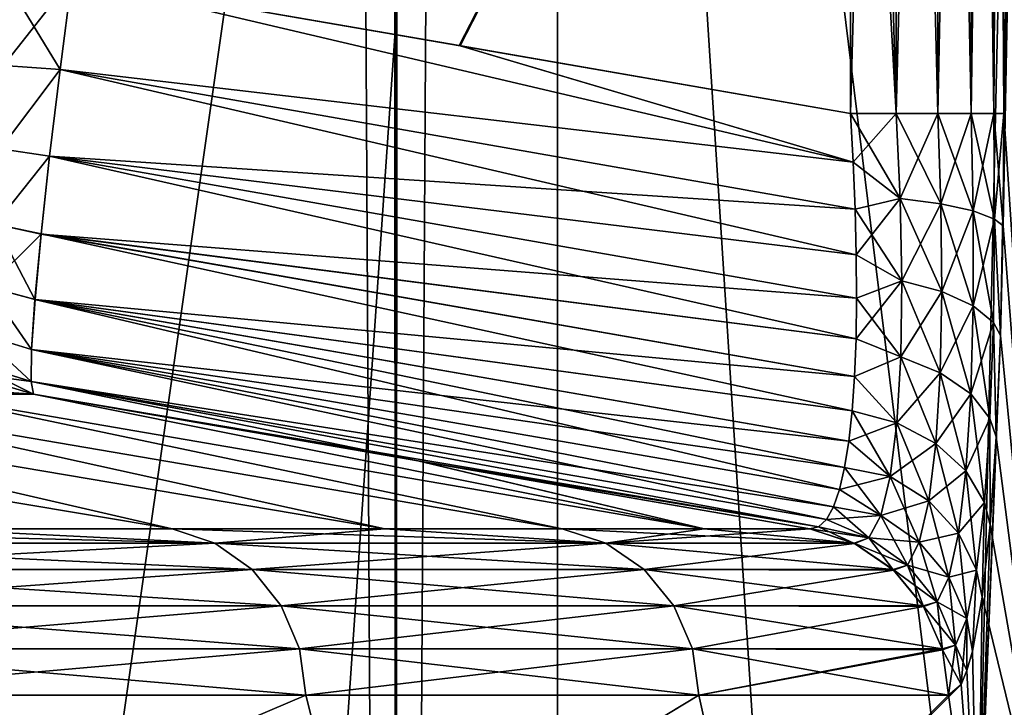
# Model space of a CAD drawing. Header units: metres. Extents: x -24 to 24, y -69 to 184.
# Tile 159 of 256: x 19.173 to 20.339, y -62.882 to -62.068. Entities that reach past the tile are written whole.
import ezdxf

# ---------------------------------------------------------------- set-up
doc = ezdxf.new("R2010")
doc.units = ezdxf.units.M
for name, color, linetype in [('14', 7, 'CONTINUOUS'), ('15', 7, 'CONTINUOUS'), ('185', 7, 'CONTINUOUS'), ('193', 7, 'CONTINUOUS'), ('224', 7, 'CONTINUOUS'), ('227', 7, 'CONTINUOUS'), ('266', 7, 'CONTINUOUS'), ('273', 7, 'CONTINUOUS'), ('274', 7, 'CONTINUOUS'), ('275', 7, 'CONTINUOUS'), ('338', 7, 'CONTINUOUS'), ('344', 7, 'CONTINUOUS'), ('345', 7, 'CONTINUOUS'), ('346', 7, 'CONTINUOUS'), ('347', 7, 'CONTINUOUS'), ('348', 7, 'CONTINUOUS'), ('367', 7, 'CONTINUOUS'), ('369', 7, 'CONTINUOUS'), ('4005', 7, 'CONTINUOUS'), ('4007', 7, 'CONTINUOUS'), ('562', 2, 'CONTINUOUS'), ('570', 2, 'CONTINUOUS')]:
    doc.layers.add(name, color=color, linetype=linetype)

msp = doc.modelspace()

# ---------------------------------------------------------------- linework, layer by layer
at = {"layer": '14'}
for points in [[(20.4, -63.111337), (20.307626, -59.007862, 1.939155), (20.334592, -59.957805, 1.63229)], [(20.4, -59.007862), (20.307626, -59.007862, 1.939155), (20.4, -63.111337)], [(20.337653, -60.087573, 1.593696), (20.4, -63.111337), (20.334592, -59.957805, 1.63229)], [(20.338646, -60.220656, 1.580969), (20.4, -63.111337), (20.337653, -60.087573, 1.593696)], [(20.338646, -62.179344, 1.580969), (20.4, -63.111337), (20.338646, -60.220656, 1.580969)], [(20.337653, -62.312429, 1.593694), (20.4, -63.111337), (20.338646, -62.179344, 1.580969)], [(20.334591, -62.442211, 1.632296), (20.4, -63.111337), (20.337653, -62.312429, 1.593694)], [(20.329402, -62.562055, 1.695707), (20.4, -63.111337), (20.334591, -62.442211, 1.632296)], [(20.322121, -62.666219, 1.780843), (20.4, -63.111337), (20.329402, -62.562055, 1.695707)], [(20.312717, -62.751757, 1.885075), (20.4, -63.111337), (20.322121, -62.666219, 1.780843)], [(20.301167, -62.815716, 2.005646), (20.307626, -63.111337, 1.939159), (20.312717, -62.751757, 1.885075)], [(20.307626, -63.111337, 1.939159), (20.4, -63.111337), (20.312717, -62.751757, 1.885075)], [(20.294672, -62.838546, 2.070338), (20.307626, -63.111337, 1.939159), (20.301167, -62.815716, 2.005646)], [(20.287776, -62.854885, 2.136856), (20.307626, -63.111337, 1.939159), (20.294672, -62.838546, 2.070338)], [(20.273087, -62.86782, 2.271991), (20.307626, -63.111337, 1.939159), (20.287776, -62.854885, 2.136856)], [(18.880097, -62.86782, 7.726703), (18.938679, -63.111337, 7.581981), (19.5118, -62.86782, 5.953963)], [(18.938679, -63.111337, 7.581981), (19.573638, -63.111337, 5.747409), (19.5118, -62.86782, 5.953963)], [(19.5118, -62.86782, 5.953963), (19.573638, -63.111337, 5.747409), (19.977451, -62.86782, 4.130553)], [(19.573638, -63.111337, 5.747409), (20.031337, -63.111337, 3.860769), (19.977451, -62.86782, 4.130553)], [(19.977451, -62.86782, 4.130553), (20.031337, -63.111337, 3.860769), (20.273087, -62.86782, 2.271991)], [(20.031337, -63.111337, 3.860769), (20.307626, -63.111337, 1.939159), (20.273087, -62.86782, 2.271991)]]:
    msp.add_3dface(points, dxfattribs=at)
at = {"layer": '15'}
for points in [[(20.4, -59.007862), (20.307628, -63.111337, -1.939135), (20.334592, -62.442195, -1.63229)], [(20.4, -59.007862), (20.4, -63.111337), (20.307628, -63.111337, -1.939135)], [(20.337653, -62.312427, -1.593696), (20.4, -59.007862), (20.334592, -62.442195, -1.63229)], [(20.338646, -62.179344, -1.580969), (20.4, -59.007862), (20.337653, -62.312427, -1.593696)], [(20.338646, -60.220656, -1.580969), (20.4, -59.007862), (20.338646, -62.179344, -1.580969)], [(20.334592, -62.442195, -1.63229), (20.307628, -63.111337, -1.939135), (20.329403, -62.562032, -1.69569)], [(20.329403, -62.562032, -1.69569), (20.307628, -63.111337, -1.939135), (20.322122, -62.666204, -1.78083)], [(20.322122, -62.666204, -1.78083), (20.307628, -63.111337, -1.939135), (20.312718, -62.751752, -1.885069)], [(20.312718, -62.751752, -1.885069), (20.307628, -63.111337, -1.939135), (20.301168, -62.815713, -2.005641)], [(20.301168, -62.815713, -2.005641), (20.307628, -63.111337, -1.939135), (20.294672, -62.838544, -2.070331)], [(20.294672, -62.838544, -2.070331), (20.307628, -63.111337, -1.939135), (20.287777, -62.854884, -2.136848)], [(20.031351, -63.111337, -3.860695), (20.273087, -62.86782, -2.271991), (20.287777, -62.854884, -2.136848)], [(20.307628, -63.111337, -1.939135), (20.031351, -63.111337, -3.860695), (20.287777, -62.854884, -2.136848)], [(19.5118, -62.86782, -5.953962), (18.9387, -63.111337, -7.581929), (18.880097, -62.86782, -7.726703)], [(19.573662, -63.111337, -5.747325), (18.9387, -63.111337, -7.581929), (19.5118, -62.86782, -5.953962)], [(19.977451, -62.86782, -4.130552), (19.573662, -63.111337, -5.747325), (19.5118, -62.86782, -5.953962)], [(20.031351, -63.111337, -3.860695), (19.573662, -63.111337, -5.747325), (19.977451, -62.86782, -4.130552)], [(20.273087, -62.86782, -2.271991), (20.031351, -63.111337, -3.860695), (19.977451, -62.86782, -4.130552)]]:
    msp.add_3dface(points, dxfattribs=at)
at = {"layer": '185'}
for points in [[(19.234939, -62.019561, -1.845351), (20.156679, -61.199943, -1.764709), (19.694708, -62.099223, -1.805126)], [(20.156679, -61.199943, -1.764709), (20.156679, -62.179344, -1.764709), (19.694708, -62.099223, -1.805126)]]:
    msp.add_3dface(points, dxfattribs=at)
at = {"layer": '193'}
for points in [[(19.69337, -62.098975, 1.805243), (20.156679, -61.200057, 1.764709), (19.234939, -62.019703, 1.845351)], [(20.156679, -62.179465, 1.764709), (20.156679, -61.200057, 1.764709), (19.69337, -62.098975, 1.805243)]]:
    msp.add_3dface(points, dxfattribs=at)
at = {"layer": '224'}
for points in [[(20.160028, -62.236766, 1.76758), (19.234939, -62.019703, 1.845351), (19.22074, -62.127406, 1.858637)], [(19.234939, -62.019703, 1.845351), (20.160028, -62.236766, 1.76758), (19.69337, -62.098975, 1.805243)], [(20.156679, -62.179465, 1.764709), (19.69337, -62.098975, 1.805243), (20.160028, -62.236766, 1.76758)], [(19.208333, -62.229847, 1.895248), (20.162399, -62.292715, 1.776715), (19.22074, -62.127406, 1.858637)], [(20.162399, -62.292715, 1.776715), (20.160028, -62.236766, 1.76758), (19.22074, -62.127406, 1.858637)], [(19.19831, -62.321936, 1.953352), (20.164111, -62.397964, 1.812771), (19.208333, -62.229847, 1.895248)], [(20.164111, -62.397964, 1.812771), (20.163767, -62.34664, 1.791873), (19.208333, -62.229847, 1.895248)], [(20.163767, -62.34664, 1.791873), (20.162399, -62.292715, 1.776715), (19.208333, -62.229847, 1.895248)], [(19.191135, -62.399301, 2.030087), (20.161672, -62.490652, 1.870396), (19.19831, -62.321936, 1.953352)], [(20.161672, -62.490652, 1.870396), (20.163422, -62.446137, 1.839071), (19.19831, -62.321936, 1.953352)], [(20.163422, -62.446137, 1.839071), (20.164111, -62.397964, 1.812771), (19.19831, -62.321936, 1.953352)], [(19.18712, -62.45844, 2.121982), (20.154932, -62.567071, 1.9466), (19.191135, -62.399301, 2.030087)], [(20.154932, -62.567071, 1.9466), (20.158843, -62.531084, 1.906364), (19.191135, -62.399301, 2.030087)], [(20.158843, -62.531084, 1.906364), (20.161672, -62.490652, 1.870396), (19.191135, -62.399301, 2.030087)], [(19.18647, -62.496453, 2.224694), (20.136619, -62.644876, 2.088912), (19.18712, -62.45844, 2.121982)], [(20.136619, -62.644876, 2.088912), (20.143818, -62.624306, 2.038311), (19.18712, -62.45844, 2.121982)], [(20.143818, -62.624306, 2.038311), (20.149927, -62.59826, 1.990721), (19.18712, -62.45844, 2.121982)], [(20.149927, -62.59826, 1.990721), (20.154932, -62.567071, 1.9466), (19.18712, -62.45844, 2.121982)], [(19.18921, -62.511425, 2.333241), (20.119088, -62.668405, 2.197099), (19.18647, -62.496453, 2.224694)], [(20.119088, -62.668405, 2.197099), (20.128368, -62.659667, 2.142019), (19.18647, -62.496453, 2.224694)], [(20.128368, -62.659667, 2.142019), (20.136619, -62.644876, 2.088912), (19.18647, -62.496453, 2.224694)], [(19.644763, -62.590364, 2.293789), (20.119088, -62.668405, 2.197099), (19.18921, -62.511425, 2.333241)], [(20.108841, -62.670858, 2.253623), (20.119088, -62.668405, 2.197099), (19.644763, -62.590364, 2.293789)]]:
    msp.add_3dface(points, dxfattribs=at)
at = {"layer": '227'}
for points in [[(19.234939, -62.019561, -1.845351), (20.160025, -62.236726, -1.767576), (19.220751, -62.127313, -1.858615)], [(19.234939, -62.019561, -1.845351), (19.694708, -62.099223, -1.805126), (20.160025, -62.236726, -1.767576)], [(19.694708, -62.099223, -1.805126), (20.156679, -62.179344, -1.764709), (20.160025, -62.236726, -1.767576)], [(19.220751, -62.127313, -1.858615), (20.163766, -62.346618, -1.791866), (19.20835, -62.229702, -1.895178)], [(20.160025, -62.236726, -1.767576), (20.162398, -62.29269, -1.776709), (19.220751, -62.127313, -1.858615)], [(20.162398, -62.29269, -1.776709), (20.163766, -62.346618, -1.791866), (19.220751, -62.127313, -1.858615)], [(19.20835, -62.229702, -1.895178), (20.163423, -62.446107, -1.839053), (19.19832, -62.321841, -1.953277)], [(20.163766, -62.346618, -1.791866), (20.164111, -62.397939, -1.812759), (19.20835, -62.229702, -1.895178)], [(20.164111, -62.397939, -1.812759), (20.163423, -62.446107, -1.839053), (19.20835, -62.229702, -1.895178)], [(19.19832, -62.321841, -1.953277), (20.158846, -62.531049, -1.906329), (19.191131, -62.399338, -2.030134)], [(20.163423, -62.446107, -1.839053), (20.161674, -62.490617, -1.870369), (19.19832, -62.321841, -1.953277)], [(20.161674, -62.490617, -1.870369), (20.158846, -62.531049, -1.906329), (19.19832, -62.321841, -1.953277)], [(19.191131, -62.399338, -2.030134), (20.143822, -62.624289, -2.038276), (19.187117, -62.458493, -2.122087)], [(20.158846, -62.531049, -1.906329), (20.154936, -62.567039, -1.946561), (19.191131, -62.399338, -2.030134)], [(20.154936, -62.567039, -1.946561), (20.149932, -62.598235, -1.990681), (19.191131, -62.399338, -2.030134)], [(20.149932, -62.598235, -1.990681), (20.143822, -62.624289, -2.038276), (19.191131, -62.399338, -2.030134)], [(19.187117, -62.458493, -2.122087), (20.128371, -62.659663, -2.142002), (19.186471, -62.496469, -2.224756)], [(20.143822, -62.624289, -2.038276), (20.136623, -62.644867, -2.088885), (19.187117, -62.458493, -2.122087)], [(20.136623, -62.644867, -2.088885), (20.128371, -62.659663, -2.142002), (19.187117, -62.458493, -2.122087)], [(19.18921, -62.511425, -2.333241), (19.186471, -62.496469, -2.224756), (19.644583, -62.590333, -2.293804)], [(19.186471, -62.496469, -2.224756), (20.11909, -62.668404, -2.197091), (19.644583, -62.590333, -2.293804)], [(20.128371, -62.659663, -2.142002), (20.11909, -62.668404, -2.197091), (19.186471, -62.496469, -2.224756)], [(20.11909, -62.668404, -2.197091), (20.108841, -62.670858, -2.253621), (19.644583, -62.590333, -2.293804)]]:
    msp.add_3dface(points, dxfattribs=at)
at = {"layer": '266'}
for points in [[(19.18921, -62.511425, -2.333241), (18.79417, -62.484789, -4.125183), (19.101228, -62.484936, -2.322543)], [(18.79417, -62.484789, -4.125183), (19.18921, -62.511425, -2.333241), (19.056663, -62.511425, -3.242435)]]:
    msp.add_3dface(points, dxfattribs=at)
at = {"layer": '273'}
for points in [[(19.15527, -62.019561, -1.860576), (19.220751, -62.127313, -1.858615), (19.153991, -62.122455, -1.871947)], [(19.234939, -62.019561, -1.845351), (19.220751, -62.127313, -1.858615), (19.15527, -62.019561, -1.860576)], [(19.220751, -62.127313, -1.858615), (19.150145, -62.221178, -1.905991), (19.153991, -62.122455, -1.871947)], [(19.220751, -62.127313, -1.858615), (19.20835, -62.229702, -1.895178), (19.150145, -62.221178, -1.905991)], [(19.20835, -62.229702, -1.895178), (19.14383, -62.310229, -1.96145), (19.150145, -62.221178, -1.905991)], [(19.20835, -62.229702, -1.895178), (19.19832, -62.321841, -1.953277), (19.14383, -62.310229, -1.96145)], [(19.191131, -62.399338, -2.030134), (19.135306, -62.384486, -2.035464), (19.14383, -62.310229, -1.96145)], [(19.19832, -62.321841, -1.953277), (19.191131, -62.399338, -2.030134), (19.14383, -62.310229, -1.96145)], [(19.187117, -62.458493, -2.122087), (19.124997, -62.439842, -2.123775), (19.135306, -62.384486, -2.035464)], [(19.191131, -62.399338, -2.030134), (19.187117, -62.458493, -2.122087), (19.135306, -62.384486, -2.035464)], [(19.186471, -62.496469, -2.224756), (19.113439, -62.473669, -2.22125), (19.124997, -62.439842, -2.123775)], [(19.187117, -62.458493, -2.122087), (19.186471, -62.496469, -2.224756), (19.124997, -62.439842, -2.123775)], [(19.18921, -62.511425, -2.333241), (19.101228, -62.484936, -2.322543), (19.113439, -62.473669, -2.22125)], [(19.186471, -62.496469, -2.224756), (19.18921, -62.511425, -2.333241), (19.113439, -62.473669, -2.22125)]]:
    msp.add_3dface(points, dxfattribs=at)
at = {"layer": '274'}
msp.add_3dface([(19.18921, -62.511425, 2.333241), (19.101227, -62.484936, 2.322543), (19.056663, -62.511425, 3.242435)], dxfattribs=at)
at = {"layer": '275'}
for points in [[(19.234939, -62.019703, 1.845351), (19.15527, -62.019561, 1.860576), (19.153992, -62.122433, 1.871942)], [(19.22074, -62.127406, 1.858637), (19.234939, -62.019703, 1.845351), (19.153992, -62.122433, 1.871942)], [(19.22074, -62.127406, 1.858637), (19.153992, -62.122433, 1.871942), (19.150147, -62.221153, 1.905979)], [(19.208333, -62.229847, 1.895248), (19.22074, -62.127406, 1.858637), (19.150147, -62.221153, 1.905979)], [(19.208333, -62.229847, 1.895248), (19.150147, -62.221153, 1.905979), (19.143831, -62.310211, 1.961437)], [(19.19831, -62.321936, 1.953352), (19.208333, -62.229847, 1.895248), (19.143831, -62.310211, 1.961437)], [(19.19831, -62.321936, 1.953352), (19.143831, -62.310211, 1.961437), (19.135308, -62.384474, 2.03545)], [(19.191135, -62.399301, 2.030087), (19.19831, -62.321936, 1.953352), (19.135308, -62.384474, 2.03545)], [(19.18712, -62.45844, 2.121982), (19.135308, -62.384474, 2.03545), (19.124999, -62.439834, 2.123758)], [(19.18712, -62.45844, 2.121982), (19.191135, -62.399301, 2.030087), (19.135308, -62.384474, 2.03545)], [(19.18647, -62.496453, 2.224694), (19.124999, -62.439834, 2.123758), (19.113442, -62.473666, 2.221234)], [(19.18647, -62.496453, 2.224694), (19.18712, -62.45844, 2.121982), (19.124999, -62.439834, 2.123758)], [(19.101227, -62.484936, 2.322543), (19.18647, -62.496453, 2.224694), (19.113442, -62.473666, 2.221234)], [(19.18921, -62.511425, 2.333241), (19.18647, -62.496453, 2.224694), (19.101227, -62.484936, 2.322543)]]:
    msp.add_3dface(points, dxfattribs=at)
at = {"layer": '338'}
for points in [[(19.404221, -62.687988, -5.921135), (18.776001, -62.687988, -7.6841), (19.060733, -62.670858, -6.79211)], [(19.353737, -62.670858, -5.905688), (19.404221, -62.687988, -5.921135), (19.060733, -62.670858, -6.79211)], [(19.605542, -62.670858, -5.006694), (19.404221, -62.687988, -5.921135), (19.353737, -62.670858, -5.905688)], [(19.867304, -62.687988, -4.107779), (19.404221, -62.687988, -5.921135), (19.605542, -62.670858, -5.006694)], [(19.815612, -62.670858, -4.097048), (19.867304, -62.687988, -4.107779), (19.605542, -62.670858, -5.006694)], [(19.983498, -62.670858, -3.178695), (19.867304, -62.687988, -4.107779), (19.815612, -62.670858, -4.097048)], [(20.108841, -62.670858, -2.253621), (19.867304, -62.687988, -4.107779), (19.983498, -62.670858, -3.178695)], [(20.108841, -62.670858, -2.253621), (20.161651, -62.688155, -2.259503), (19.867304, -62.687988, -4.107779)], [(19.404221, -62.687988, -5.921135), (18.818777, -62.719116, -7.701606), (18.776001, -62.687988, -7.6841)], [(19.448428, -62.719116, -5.934624), (18.818777, -62.719116, -7.701606), (19.404221, -62.687988, -5.921135)], [(19.867304, -62.687988, -4.107779), (19.448428, -62.719116, -5.934624), (19.404221, -62.687988, -5.921135)], [(19.912566, -62.719116, -4.117137), (19.448428, -62.719116, -5.934624), (19.867304, -62.687988, -4.107779)], [(20.161651, -62.688155, -2.259503), (19.912566, -62.719116, -4.117137), (19.867304, -62.687988, -4.107779)], [(20.20781, -62.719632, -2.264676), (19.912566, -62.719116, -4.117137), (20.161651, -62.688155, -2.259503)], [(19.448428, -62.719116, -5.934624), (18.851944, -62.761789, -7.715179), (18.818777, -62.719116, -7.701606)], [(19.482704, -62.761789, -5.945084), (18.851944, -62.761789, -7.715179), (19.448428, -62.719116, -5.934624)], [(19.912566, -62.719116, -4.117137), (19.482704, -62.761789, -5.945084), (19.448428, -62.719116, -5.934624)], [(19.947661, -62.761789, -4.124393), (19.482704, -62.761789, -5.945084), (19.912566, -62.719116, -4.117137)], [(20.20781, -62.719632, -2.264676), (19.947661, -62.761789, -4.124393), (19.912566, -62.719116, -4.117137)], [(20.243464, -62.762774, -2.268671), (19.947661, -62.761789, -4.124393), (20.20781, -62.719632, -2.264676)], [(19.482704, -62.761789, -5.945084), (18.872927, -62.812692, -7.723767), (18.851944, -62.761789, -7.715179)], [(19.50439, -62.812692, -5.951701), (18.872927, -62.812692, -7.723767), (19.482704, -62.761789, -5.945084)], [(19.947661, -62.761789, -4.124393), (19.50439, -62.812692, -5.951701), (19.482704, -62.761789, -5.945084)], [(19.969863, -62.812692, -4.128984), (19.50439, -62.812692, -5.951701), (19.947661, -62.761789, -4.124393)], [(20.243464, -62.762774, -2.268671), (19.969863, -62.812692, -4.128984), (19.947661, -62.761789, -4.124393)], [(20.265388, -62.812692, -2.271128), (19.969863, -62.812692, -4.128984), (20.243464, -62.762774, -2.268671)], [(19.50439, -62.812692, -5.951701), (18.880097, -62.86782, -7.726703), (18.872927, -62.812692, -7.723767)], [(19.5118, -62.86782, -5.953962), (18.880097, -62.86782, -7.726703), (19.50439, -62.812692, -5.951701)], [(19.969863, -62.812692, -4.128984), (19.5118, -62.86782, -5.953962), (19.50439, -62.812692, -5.951701)], [(19.977451, -62.86782, -4.130552), (19.5118, -62.86782, -5.953962), (19.969863, -62.812692, -4.128984)], [(20.265388, -62.812692, -2.271128), (19.977451, -62.86782, -4.130552), (19.969863, -62.812692, -4.128984)], [(20.265806, -62.814184, -2.271175), (19.977451, -62.86782, -4.130552), (20.265388, -62.812692, -2.271128)], [(20.273087, -62.86782, -2.271991), (19.977451, -62.86782, -4.130552), (20.265806, -62.814184, -2.271175)]]:
    msp.add_3dface(points, dxfattribs=at)
at = {"layer": '344'}
for points in [[(20.156679, -62.179344, -1.764709), (20.211122, -60.220656, -1.752109), (20.211122, -62.179344, -1.752109)], [(20.156679, -62.179344, -1.764709), (20.156679, -61.199943, -1.764709), (20.211122, -60.220656, -1.752109)], [(20.211122, -62.179344, -1.752109), (20.260136, -60.220656, -1.7248), (20.260137, -62.179344, -1.724799)], [(20.211122, -60.220656, -1.752109), (20.260136, -60.220656, -1.7248), (20.211122, -62.179344, -1.752109)], [(20.260136, -60.220656, -1.7248), (20.299636, -60.220656, -1.68495), (20.260137, -62.179344, -1.724799)], [(20.260137, -62.179344, -1.724799), (20.299636, -60.220656, -1.68495), (20.299637, -62.179344, -1.684949)], [(20.299636, -60.220656, -1.68495), (20.326513, -60.220656, -1.635696), (20.299637, -62.179344, -1.684949)], [(20.299637, -62.179344, -1.684949), (20.326513, -60.220656, -1.635696), (20.326513, -62.179344, -1.635695)], [(20.338646, -60.220656, -1.580969), (20.338646, -62.179344, -1.580969), (20.326513, -62.179344, -1.635695)], [(20.326513, -60.220656, -1.635696), (20.338646, -60.220656, -1.580969), (20.326513, -62.179344, -1.635695)]]:
    msp.add_3dface(points, dxfattribs=at)
at = {"layer": '345'}
for points in [[(20.156679, -62.179344, -1.764709), (20.211122, -62.179344, -1.752109), (20.215829, -62.280003, -1.759549)], [(20.160025, -62.236726, -1.767576), (20.156679, -62.179344, -1.764709), (20.215829, -62.280003, -1.759549)], [(20.211122, -62.179344, -1.752109), (20.263972, -62.286189, -1.731403), (20.215829, -62.280003, -1.759549)], [(20.211122, -62.179344, -1.752109), (20.260137, -62.179344, -1.724799), (20.263972, -62.286189, -1.731403)], [(20.260137, -62.179344, -1.724799), (20.30222, -62.29456, -1.691212), (20.263972, -62.286189, -1.731403)], [(20.260137, -62.179344, -1.724799), (20.299637, -62.179344, -1.684949), (20.30222, -62.29456, -1.691212)], [(20.299637, -62.179344, -1.684949), (20.327561, -62.304455, -1.642139), (20.30222, -62.29456, -1.691212)], [(20.299637, -62.179344, -1.684949), (20.326513, -62.179344, -1.635695), (20.327561, -62.304455, -1.642139)], [(20.326513, -62.179344, -1.635695), (20.337653, -62.312427, -1.593696), (20.327561, -62.304455, -1.642139)], [(20.338646, -62.179344, -1.580969), (20.337653, -62.312427, -1.593696), (20.326513, -62.179344, -1.635695)], [(20.162398, -62.29269, -1.776709), (20.160025, -62.236726, -1.767576), (20.215829, -62.280003, -1.759549)], [(20.162398, -62.29269, -1.776709), (20.215829, -62.280003, -1.759549), (20.217653, -62.377259, -1.786544)], [(20.215829, -62.280003, -1.759549), (20.264992, -62.389914, -1.75921), (20.217653, -62.377259, -1.786544)], [(20.263972, -62.286189, -1.731403), (20.264992, -62.389914, -1.75921), (20.215829, -62.280003, -1.759549)], [(20.263972, -62.286189, -1.731403), (20.302114, -62.406789, -1.720669), (20.264992, -62.389914, -1.75921)], [(20.30222, -62.29456, -1.691212), (20.302114, -62.406789, -1.720669), (20.263972, -62.286189, -1.731403)], [(20.163766, -62.346618, -1.791866), (20.162398, -62.29269, -1.776709), (20.217653, -62.377259, -1.786544)], [(20.30222, -62.29456, -1.691212), (20.326097, -62.426558, -1.673954), (20.302114, -62.406789, -1.720669)], [(20.327561, -62.304455, -1.642139), (20.326097, -62.426558, -1.673954), (20.30222, -62.29456, -1.691212)], [(20.327561, -62.304455, -1.642139), (20.334592, -62.442195, -1.63229), (20.326097, -62.426558, -1.673954)], [(20.337653, -62.312427, -1.593696), (20.334592, -62.442195, -1.63229), (20.327561, -62.304455, -1.642139)], [(20.164111, -62.397939, -1.812759), (20.163766, -62.346618, -1.791866), (20.217653, -62.377259, -1.786544)], [(20.164111, -62.397939, -1.812759), (20.217653, -62.377259, -1.786544), (20.216362, -62.467113, -1.832513)], [(20.217653, -62.377259, -1.786544), (20.26301, -62.486042, -1.807739), (20.216362, -62.467113, -1.832513)], [(20.264992, -62.389914, -1.75921), (20.26301, -62.486042, -1.807739), (20.217653, -62.377259, -1.786544)], [(20.264992, -62.389914, -1.75921), (20.299191, -62.511042, -1.772896), (20.26301, -62.486042, -1.807739)], [(20.302114, -62.406789, -1.720669), (20.299191, -62.511042, -1.772896), (20.264992, -62.389914, -1.75921)], [(20.163423, -62.446107, -1.839053), (20.164111, -62.397939, -1.812759), (20.216362, -62.467113, -1.832513)], [(20.302114, -62.406789, -1.720669), (20.322058, -62.540145, -1.730727), (20.299191, -62.511042, -1.772896)], [(20.326097, -62.426558, -1.673954), (20.322058, -62.540145, -1.730727), (20.302114, -62.406789, -1.720669)], [(20.326097, -62.426558, -1.673954), (20.329403, -62.562032, -1.69569), (20.322058, -62.540145, -1.730727)], [(20.334592, -62.442195, -1.63229), (20.329403, -62.562032, -1.69569), (20.326097, -62.426558, -1.673954)], [(20.161674, -62.490617, -1.870369), (20.163423, -62.446107, -1.839053), (20.216362, -62.467113, -1.832513)], [(20.161674, -62.490617, -1.870369), (20.216362, -62.467113, -1.832513), (20.211777, -62.545561, -1.895823)], [(20.216362, -62.467113, -1.832513), (20.257895, -62.570034, -1.87528), (20.211777, -62.545561, -1.895823)], [(20.26301, -62.486042, -1.807739), (20.257895, -62.570034, -1.87528), (20.216362, -62.467113, -1.832513)], [(20.26301, -62.486042, -1.807739), (20.293376, -62.602213, -1.846061), (20.257895, -62.570034, -1.87528)], [(20.299191, -62.511042, -1.772896), (20.293376, -62.602213, -1.846061), (20.26301, -62.486042, -1.807739)], [(20.158846, -62.531049, -1.906329), (20.161674, -62.490617, -1.870369), (20.211777, -62.545561, -1.895823)], [(20.299191, -62.511042, -1.772896), (20.315425, -62.639564, -1.810468), (20.293376, -62.602213, -1.846061)], [(20.322058, -62.540145, -1.730727), (20.315425, -62.639564, -1.810468), (20.299191, -62.511042, -1.772896)], [(20.154936, -62.567039, -1.946561), (20.158846, -62.531049, -1.906329), (20.203838, -62.609102, -1.973875)], [(20.158846, -62.531049, -1.906329), (20.211777, -62.545561, -1.895823), (20.203838, -62.609102, -1.973875)], [(20.322058, -62.540145, -1.730727), (20.322122, -62.666204, -1.78083), (20.315425, -62.639564, -1.810468)], [(20.329403, -62.562032, -1.69569), (20.322122, -62.666204, -1.78083), (20.322058, -62.540145, -1.730727)], [(20.211777, -62.545561, -1.895823), (20.249631, -62.637889, -1.958953), (20.203838, -62.609102, -1.973875)], [(20.257895, -62.570034, -1.87528), (20.249631, -62.637889, -1.958953), (20.211777, -62.545561, -1.895823)], [(20.149932, -62.598235, -1.990681), (20.154936, -62.567039, -1.946561), (20.203838, -62.609102, -1.973875)], [(20.257895, -62.570034, -1.87528), (20.284696, -62.675777, -1.936969), (20.249631, -62.637889, -1.958953)], [(20.293376, -62.602213, -1.846061), (20.284696, -62.675777, -1.936969), (20.257895, -62.570034, -1.87528)], [(20.143822, -62.624289, -2.038276), (20.149932, -62.598235, -1.990681), (20.192609, -62.654951, -2.06322)], [(20.149932, -62.598235, -1.990681), (20.203838, -62.609102, -1.973875), (20.192609, -62.654951, -2.06322)], [(20.293376, -62.602213, -1.846061), (20.306272, -62.719786, -1.909655), (20.284696, -62.675777, -1.936969)], [(20.315425, -62.639564, -1.810468), (20.306272, -62.719786, -1.909655), (20.293376, -62.602213, -1.846061)], [(20.203838, -62.609102, -1.973875), (20.238291, -62.686428, -2.054846), (20.192609, -62.654951, -2.06322)], [(20.249631, -62.637889, -1.958953), (20.238291, -62.686428, -2.054846), (20.203838, -62.609102, -1.973875)], [(20.136623, -62.644867, -2.088885), (20.143822, -62.624289, -2.038276), (20.192609, -62.654951, -2.06322)], [(20.249631, -62.637889, -1.958953), (20.273239, -62.728148, -2.041214), (20.238291, -62.686428, -2.054846)], [(20.284696, -62.675777, -1.936969), (20.273239, -62.728148, -2.041214), (20.249631, -62.637889, -1.958953)], [(20.128371, -62.659663, -2.142002), (20.136623, -62.644867, -2.088885), (20.178409, -62.681514, -2.159807)], [(20.136623, -62.644867, -2.088885), (20.192609, -62.654951, -2.06322), (20.178409, -62.681514, -2.159807)], [(20.315425, -62.639564, -1.810468), (20.312718, -62.751752, -1.885069), (20.306272, -62.719786, -1.909655)], [(20.322122, -62.666204, -1.78083), (20.312718, -62.751752, -1.885069), (20.315425, -62.639564, -1.810468)], [(20.11909, -62.668404, -2.197091), (20.128371, -62.659663, -2.142002), (20.178409, -62.681514, -2.159807)], [(20.192609, -62.654951, -2.06322), (20.224222, -62.713878, -2.158327), (20.178409, -62.681514, -2.159807)], [(20.238291, -62.686428, -2.054846), (20.224222, -62.713878, -2.158327), (20.192609, -62.654951, -2.06322)], [(20.108841, -62.670858, -2.253621), (20.11909, -62.668404, -2.197091), (20.161651, -62.688155, -2.259503)], [(20.161651, -62.688155, -2.259503), (20.11909, -62.668404, -2.197091), (20.178409, -62.681514, -2.159807)], [(20.20781, -62.719632, -2.264676), (20.161651, -62.688155, -2.259503), (20.178409, -62.681514, -2.159807)], [(20.224222, -62.713878, -2.158327), (20.20781, -62.719632, -2.264676), (20.178409, -62.681514, -2.159807)], [(20.284696, -62.675777, -1.936969), (20.294704, -62.776829, -2.023399), (20.273239, -62.728148, -2.041214)], [(20.306272, -62.719786, -1.909655), (20.294704, -62.776829, -2.023399), (20.284696, -62.675777, -1.936969)], [(20.238291, -62.686428, -2.054846), (20.259376, -62.757351, -2.153561), (20.224222, -62.713878, -2.158327)], [(20.273239, -62.728148, -2.041214), (20.259376, -62.757351, -2.153561), (20.238291, -62.686428, -2.054846)], [(20.243464, -62.762774, -2.268671), (20.20781, -62.719632, -2.264676), (20.224222, -62.713878, -2.158327)], [(20.259376, -62.757351, -2.153561), (20.243464, -62.762774, -2.268671), (20.224222, -62.713878, -2.158327)], [(20.306272, -62.719786, -1.909655), (20.301168, -62.815713, -2.005641), (20.294704, -62.776829, -2.023399)], [(20.312718, -62.751752, -1.885069), (20.301168, -62.815713, -2.005641), (20.306272, -62.719786, -1.909655)], [(20.273239, -62.728148, -2.041214), (20.281104, -62.808511, -2.145881), (20.259376, -62.757351, -2.153561)], [(20.294704, -62.776829, -2.023399), (20.281104, -62.808511, -2.145881), (20.273239, -62.728148, -2.041214)], [(20.265388, -62.812692, -2.271128), (20.243464, -62.762774, -2.268671), (20.259376, -62.757351, -2.153561)], [(20.281104, -62.808511, -2.145881), (20.265806, -62.814184, -2.271175), (20.259376, -62.757351, -2.153561)], [(20.265806, -62.814184, -2.271175), (20.265388, -62.812692, -2.271128), (20.259376, -62.757351, -2.153561)], [(20.294704, -62.776829, -2.023399), (20.287777, -62.854884, -2.136848), (20.281104, -62.808511, -2.145881)], [(20.294672, -62.838544, -2.070331), (20.287777, -62.854884, -2.136848), (20.294704, -62.776829, -2.023399)], [(20.301168, -62.815713, -2.005641), (20.294672, -62.838544, -2.070331), (20.294704, -62.776829, -2.023399)], [(20.273087, -62.86782, -2.271991), (20.265806, -62.814184, -2.271175), (20.281104, -62.808511, -2.145881)], [(20.287777, -62.854884, -2.136848), (20.273087, -62.86782, -2.271991), (20.281104, -62.808511, -2.145881)]]:
    msp.add_3dface(points, dxfattribs=at)
at = {"layer": '346'}
for points in [[(18.727172, -62.670858, 7.664028), (19.404221, -62.687988, 5.921135), (19.060746, -62.670858, 6.792073)], [(18.776001, -62.687988, 7.6841), (19.404221, -62.687988, 5.921135), (18.727172, -62.670858, 7.664028)], [(19.060746, -62.670858, 6.792073), (19.404221, -62.687988, 5.921135), (19.353744, -62.670858, 5.905665)], [(19.353744, -62.670858, 5.905665), (19.867304, -62.687988, 4.107779), (19.605543, -62.670858, 5.006692)], [(19.404221, -62.687988, 5.921135), (19.867304, -62.687988, 4.107779), (19.353744, -62.670858, 5.905665)], [(19.605543, -62.670858, 5.006692), (19.867304, -62.687988, 4.107779), (19.815608, -62.670858, 4.097069)], [(19.815608, -62.670858, 4.097069), (20.16131, -62.687988, 2.259465), (19.983493, -62.670858, 3.178725)], [(19.867304, -62.687988, 4.107779), (20.16131, -62.687988, 2.259465), (19.815608, -62.670858, 4.097069)], [(20.16131, -62.687988, 2.259465), (20.108841, -62.670858, 2.253623), (19.983493, -62.670858, 3.178725)], [(18.776001, -62.687988, 7.6841), (19.448428, -62.719116, 5.934624), (19.404221, -62.687988, 5.921135)], [(18.818777, -62.719116, 7.701606), (19.448428, -62.719116, 5.934624), (18.776001, -62.687988, 7.6841)], [(19.404221, -62.687988, 5.921135), (19.912566, -62.719116, 4.117137), (19.867304, -62.687988, 4.107779)], [(19.448428, -62.719116, 5.934624), (19.912566, -62.719116, 4.117137), (19.404221, -62.687988, 5.921135)], [(19.867304, -62.687988, 4.107779), (20.207242, -62.719116, 2.264612), (20.16131, -62.687988, 2.259465)], [(19.912566, -62.719116, 4.117137), (20.207242, -62.719116, 2.264612), (19.867304, -62.687988, 4.107779)], [(18.818777, -62.719116, 7.701606), (19.482704, -62.761789, 5.945084), (19.448428, -62.719116, 5.934624)], [(18.851944, -62.761789, 7.715179), (19.482704, -62.761789, 5.945084), (18.818777, -62.719116, 7.701606)], [(19.448428, -62.719116, 5.934624), (19.947661, -62.761789, 4.124393), (19.912566, -62.719116, 4.117137)], [(19.482704, -62.761789, 5.945084), (19.947661, -62.761789, 4.124393), (19.448428, -62.719116, 5.934624)], [(19.912566, -62.719116, 4.117137), (20.242856, -62.761789, 2.268603), (20.207242, -62.719116, 2.264612)], [(19.947661, -62.761789, 4.124393), (20.242856, -62.761789, 2.268603), (19.912566, -62.719116, 4.117137)], [(18.851944, -62.761789, 7.715179), (19.50439, -62.812692, 5.951701), (19.482704, -62.761789, 5.945084)], [(18.872927, -62.812692, 7.723767), (19.50439, -62.812692, 5.951701), (18.851944, -62.761789, 7.715179)], [(19.482704, -62.761789, 5.945084), (19.969863, -62.812692, 4.128984), (19.947661, -62.761789, 4.124393)], [(19.50439, -62.812692, 5.951701), (19.969863, -62.812692, 4.128984), (19.482704, -62.761789, 5.945084)], [(19.947661, -62.761789, 4.124393), (20.265388, -62.812692, 2.271129), (20.242856, -62.761789, 2.268603)], [(19.969863, -62.812692, 4.128984), (20.265388, -62.812692, 2.271129), (19.947661, -62.761789, 4.124393)], [(18.872927, -62.812692, 7.723767), (19.5118, -62.86782, 5.953963), (19.50439, -62.812692, 5.951701)], [(18.880097, -62.86782, 7.726703), (19.5118, -62.86782, 5.953963), (18.872927, -62.812692, 7.723767)], [(19.50439, -62.812692, 5.951701), (19.977451, -62.86782, 4.130553), (19.969863, -62.812692, 4.128984)], [(19.5118, -62.86782, 5.953963), (19.977451, -62.86782, 4.130553), (19.50439, -62.812692, 5.951701)], [(20.265388, -62.812692, 2.271129), (19.969863, -62.812692, 4.128984), (20.265806, -62.814184, 2.271175)], [(19.969863, -62.812692, 4.128984), (20.273087, -62.86782, 2.271991), (20.265806, -62.814184, 2.271175)], [(19.977451, -62.86782, 4.130553), (20.273087, -62.86782, 2.271991), (19.969863, -62.812692, 4.128984)]]:
    msp.add_3dface(points, dxfattribs=at)
at = {"layer": '347'}
for points in [[(20.156679, -62.179465, 1.764709), (20.160028, -62.236766, 1.76758), (20.211122, -62.179344, 1.752109)], [(20.160028, -62.236766, 1.76758), (20.21583, -62.280006, 1.759548), (20.211122, -62.179344, 1.752109)], [(20.21583, -62.280006, 1.759548), (20.260136, -62.179344, 1.7248), (20.211122, -62.179344, 1.752109)], [(20.263974, -62.286192, 1.731402), (20.260136, -62.179344, 1.7248), (20.21583, -62.280006, 1.759548)], [(20.263974, -62.286192, 1.731402), (20.299636, -62.179344, 1.68495), (20.260136, -62.179344, 1.7248)], [(20.302221, -62.294563, 1.69121), (20.299636, -62.179344, 1.68495), (20.263974, -62.286192, 1.731402)], [(20.302221, -62.294563, 1.69121), (20.326513, -62.179344, 1.635696), (20.299636, -62.179344, 1.68495)], [(20.327562, -62.304459, 1.642136), (20.326513, -62.179344, 1.635696), (20.302221, -62.294563, 1.69121)], [(20.327562, -62.304459, 1.642136), (20.338646, -62.179344, 1.580969), (20.326513, -62.179344, 1.635696)], [(20.337653, -62.312429, 1.593694), (20.338646, -62.179344, 1.580969), (20.327562, -62.304459, 1.642136)], [(20.160028, -62.236766, 1.76758), (20.162399, -62.292715, 1.776715), (20.21583, -62.280006, 1.759548)], [(20.162399, -62.292715, 1.776715), (20.163767, -62.34664, 1.791873), (20.21583, -62.280006, 1.759548)], [(20.163767, -62.34664, 1.791873), (20.217653, -62.377259, 1.786543), (20.21583, -62.280006, 1.759548)], [(20.217653, -62.377259, 1.786543), (20.263974, -62.286192, 1.731402), (20.21583, -62.280006, 1.759548)], [(20.264992, -62.389913, 1.759209), (20.263974, -62.286192, 1.731402), (20.217653, -62.377259, 1.786543)], [(20.264992, -62.389913, 1.759209), (20.302221, -62.294563, 1.69121), (20.263974, -62.286192, 1.731402)], [(20.302115, -62.406789, 1.720668), (20.302221, -62.294563, 1.69121), (20.264992, -62.389913, 1.759209)], [(20.302115, -62.406789, 1.720668), (20.327562, -62.304459, 1.642136), (20.302221, -62.294563, 1.69121)], [(20.326098, -62.426558, 1.673952), (20.327562, -62.304459, 1.642136), (20.302115, -62.406789, 1.720668)], [(20.326098, -62.426558, 1.673952), (20.334591, -62.442211, 1.632296), (20.327562, -62.304459, 1.642136)], [(20.334591, -62.442211, 1.632296), (20.337653, -62.312429, 1.593694), (20.327562, -62.304459, 1.642136)], [(20.163767, -62.34664, 1.791873), (20.164111, -62.397964, 1.812771), (20.217653, -62.377259, 1.786543)], [(20.163422, -62.446137, 1.839071), (20.216362, -62.467113, 1.832514), (20.217653, -62.377259, 1.786543)], [(20.164111, -62.397964, 1.812771), (20.163422, -62.446137, 1.839071), (20.217653, -62.377259, 1.786543)], [(20.216362, -62.467113, 1.832514), (20.264992, -62.389913, 1.759209), (20.217653, -62.377259, 1.786543)], [(20.26301, -62.486041, 1.80774), (20.264992, -62.389913, 1.759209), (20.216362, -62.467113, 1.832514)], [(20.26301, -62.486041, 1.80774), (20.302115, -62.406789, 1.720668), (20.264992, -62.389913, 1.759209)], [(20.299191, -62.511041, 1.772896), (20.302115, -62.406789, 1.720668), (20.26301, -62.486041, 1.80774)], [(20.299191, -62.511041, 1.772896), (20.326098, -62.426558, 1.673952), (20.302115, -62.406789, 1.720668)], [(20.322058, -62.540145, 1.730727), (20.326098, -62.426558, 1.673952), (20.299191, -62.511041, 1.772896)], [(20.322058, -62.540145, 1.730727), (20.329402, -62.562055, 1.695707), (20.326098, -62.426558, 1.673952)], [(20.329402, -62.562055, 1.695707), (20.334591, -62.442211, 1.632296), (20.326098, -62.426558, 1.673952)], [(20.163422, -62.446137, 1.839071), (20.161672, -62.490652, 1.870396), (20.216362, -62.467113, 1.832514)], [(20.161672, -62.490652, 1.870396), (20.211777, -62.545562, 1.895823), (20.216362, -62.467113, 1.832514)], [(20.211777, -62.545562, 1.895823), (20.26301, -62.486041, 1.80774), (20.216362, -62.467113, 1.832514)], [(20.257896, -62.570036, 1.875279), (20.26301, -62.486041, 1.80774), (20.211777, -62.545562, 1.895823)], [(20.257896, -62.570036, 1.875279), (20.299191, -62.511041, 1.772896), (20.26301, -62.486041, 1.80774)], [(20.161672, -62.490652, 1.870396), (20.158843, -62.531084, 1.906364), (20.211777, -62.545562, 1.895823)], [(20.293377, -62.602215, 1.846061), (20.299191, -62.511041, 1.772896), (20.257896, -62.570036, 1.875279)], [(20.293377, -62.602215, 1.846061), (20.322058, -62.540145, 1.730727), (20.299191, -62.511041, 1.772896)], [(20.158843, -62.531084, 1.906364), (20.154932, -62.567071, 1.9466), (20.211777, -62.545562, 1.895823)], [(20.315426, -62.639566, 1.810467), (20.322058, -62.540145, 1.730727), (20.293377, -62.602215, 1.846061)], [(20.315426, -62.639566, 1.810467), (20.322121, -62.666219, 1.780843), (20.322058, -62.540145, 1.730727)], [(20.322121, -62.666219, 1.780843), (20.329402, -62.562055, 1.695707), (20.322058, -62.540145, 1.730727)], [(20.154932, -62.567071, 1.9466), (20.203838, -62.609102, 1.973876), (20.211777, -62.545562, 1.895823)], [(20.203838, -62.609102, 1.973876), (20.257896, -62.570036, 1.875279), (20.211777, -62.545562, 1.895823)], [(20.154932, -62.567071, 1.9466), (20.149927, -62.59826, 1.990721), (20.203838, -62.609102, 1.973876)], [(20.249631, -62.637889, 1.958953), (20.257896, -62.570036, 1.875279), (20.203838, -62.609102, 1.973876)], [(20.249631, -62.637889, 1.958953), (20.293377, -62.602215, 1.846061), (20.257896, -62.570036, 1.875279)], [(20.149927, -62.59826, 1.990721), (20.143818, -62.624306, 2.038311), (20.203838, -62.609102, 1.973876)], [(20.284696, -62.675778, 1.936969), (20.293377, -62.602215, 1.846061), (20.249631, -62.637889, 1.958953)], [(20.284696, -62.675778, 1.936969), (20.315426, -62.639566, 1.810467), (20.293377, -62.602215, 1.846061)], [(20.143818, -62.624306, 2.038311), (20.19261, -62.654951, 2.063218), (20.203838, -62.609102, 1.973876)], [(20.19261, -62.654951, 2.063218), (20.249631, -62.637889, 1.958953), (20.203838, -62.609102, 1.973876)], [(20.143818, -62.624306, 2.038311), (20.136619, -62.644876, 2.088912), (20.19261, -62.654951, 2.063218)], [(20.238292, -62.686428, 2.054843), (20.249631, -62.637889, 1.958953), (20.19261, -62.654951, 2.063218)], [(20.238292, -62.686428, 2.054843), (20.284696, -62.675778, 1.936969), (20.249631, -62.637889, 1.958953)], [(20.136619, -62.644876, 2.088912), (20.128368, -62.659667, 2.142019), (20.19261, -62.654951, 2.063218)], [(20.306272, -62.719787, 1.909655), (20.315426, -62.639566, 1.810467), (20.284696, -62.675778, 1.936969)], [(20.306272, -62.719787, 1.909655), (20.312717, -62.751757, 1.885075), (20.315426, -62.639566, 1.810467)], [(20.312717, -62.751757, 1.885075), (20.322121, -62.666219, 1.780843), (20.315426, -62.639566, 1.810467)], [(20.128368, -62.659667, 2.142019), (20.119088, -62.668405, 2.197099), (20.178409, -62.681514, 2.159806)], [(20.128368, -62.659667, 2.142019), (20.178409, -62.681514, 2.159806), (20.19261, -62.654951, 2.063218)], [(20.178409, -62.681514, 2.159806), (20.238292, -62.686428, 2.054843), (20.19261, -62.654951, 2.063218)], [(20.119088, -62.668405, 2.197099), (20.108841, -62.670858, 2.253623), (20.178409, -62.681514, 2.159806)], [(20.108841, -62.670858, 2.253623), (20.16131, -62.687988, 2.259465), (20.178409, -62.681514, 2.159806)], [(20.16131, -62.687988, 2.259465), (20.224222, -62.713878, 2.158327), (20.178409, -62.681514, 2.159806)], [(20.224222, -62.713878, 2.158327), (20.238292, -62.686428, 2.054843), (20.178409, -62.681514, 2.159806)], [(20.27324, -62.728149, 2.041212), (20.284696, -62.675778, 1.936969), (20.238292, -62.686428, 2.054843)], [(20.27324, -62.728149, 2.041212), (20.306272, -62.719787, 1.909655), (20.284696, -62.675778, 1.936969)], [(20.16131, -62.687988, 2.259465), (20.207242, -62.719116, 2.264612), (20.224222, -62.713878, 2.158327)], [(20.224222, -62.713878, 2.158327), (20.27324, -62.728149, 2.041212), (20.238292, -62.686428, 2.054843)], [(20.207242, -62.719116, 2.264612), (20.259376, -62.757352, 2.15356), (20.224222, -62.713878, 2.158327)], [(20.207242, -62.719116, 2.264612), (20.242856, -62.761789, 2.268603), (20.259376, -62.757352, 2.15356)], [(20.259376, -62.757352, 2.15356), (20.27324, -62.728149, 2.041212), (20.224222, -62.713878, 2.158327)], [(20.294705, -62.77683, 2.023396), (20.306272, -62.719787, 1.909655), (20.27324, -62.728149, 2.041212)], [(20.294705, -62.77683, 2.023396), (20.301167, -62.815716, 2.005646), (20.306272, -62.719787, 1.909655)], [(20.301167, -62.815716, 2.005646), (20.312717, -62.751757, 1.885075), (20.306272, -62.719787, 1.909655)], [(20.259376, -62.757352, 2.15356), (20.294705, -62.77683, 2.023396), (20.27324, -62.728149, 2.041212)], [(20.242856, -62.761789, 2.268603), (20.281105, -62.808512, 2.14588), (20.259376, -62.757352, 2.15356)], [(20.242856, -62.761789, 2.268603), (20.265388, -62.812692, 2.271129), (20.281105, -62.808512, 2.14588)], [(20.281105, -62.808512, 2.14588), (20.294705, -62.77683, 2.023396), (20.259376, -62.757352, 2.15356)], [(20.281105, -62.808512, 2.14588), (20.294672, -62.838546, 2.070338), (20.294705, -62.77683, 2.023396)], [(20.294672, -62.838546, 2.070338), (20.301167, -62.815716, 2.005646), (20.294705, -62.77683, 2.023396)], [(20.265388, -62.812692, 2.271129), (20.265806, -62.814184, 2.271175), (20.281105, -62.808512, 2.14588)], [(20.265806, -62.814184, 2.271175), (20.287776, -62.854885, 2.136856), (20.281105, -62.808512, 2.14588)], [(20.287776, -62.854885, 2.136856), (20.294672, -62.838546, 2.070338), (20.281105, -62.808512, 2.14588)], [(20.273087, -62.86782, 2.271991), (20.287776, -62.854885, 2.136856), (20.265806, -62.814184, 2.271175)]]:
    msp.add_3dface(points, dxfattribs=at)
at = {"layer": '348'}
for points in [[(20.156679, -60.220656, 1.764709), (20.211122, -62.179344, 1.752109), (20.211122, -60.220656, 1.752109)], [(20.156679, -60.220656, 1.764709), (20.156679, -61.200057, 1.764709), (20.211122, -62.179344, 1.752109)], [(20.211122, -60.220656, 1.752109), (20.260136, -62.179344, 1.7248), (20.260137, -60.220656, 1.724799)], [(20.211122, -62.179344, 1.752109), (20.260136, -62.179344, 1.7248), (20.211122, -60.220656, 1.752109)], [(20.260136, -62.179344, 1.7248), (20.299636, -62.179344, 1.68495), (20.260137, -60.220656, 1.724799)], [(20.260137, -60.220656, 1.724799), (20.299636, -62.179344, 1.68495), (20.299637, -60.220656, 1.684949)], [(20.299636, -62.179344, 1.68495), (20.326513, -62.179344, 1.635696), (20.299637, -60.220656, 1.684949)], [(20.299637, -60.220656, 1.684949), (20.326513, -62.179344, 1.635696), (20.326513, -60.220656, 1.635695)], [(20.338646, -62.179344, 1.580969), (20.338646, -60.220656, 1.580969), (20.326513, -60.220656, 1.635695)], [(20.326513, -62.179344, 1.635696), (20.338646, -62.179344, 1.580969), (20.326513, -60.220656, 1.635695)], [(20.156679, -61.200057, 1.764709), (20.156679, -62.179465, 1.764709), (20.211122, -62.179344, 1.752109)]]:
    msp.add_3dface(points, dxfattribs=at)
at = {"layer": '367'}
for points in [[(19.618662, 145.2, -14.253792), (18.261983, -68.3, -15.955014), (18.261983, 145.2, -15.955014)], [(19.618662, -68.3, -14.253792), (18.261983, -68.3, -15.955014), (19.618662, 145.2, -14.253792)], [(20.817383, 145.2, -12.437807), (19.618662, -68.3, -14.253792), (19.618662, 145.2, -14.253792)], [(20.817383, -68.3, -12.437807), (19.618662, -68.3, -14.253792), (20.817383, 145.2, -12.437807)]]:
    msp.add_3dface(points, dxfattribs=at)
at = {"layer": '369'}
for points in [[(20.272249, 75.705287, 13.307834), (20.817383, -68.3, 12.437807), (20.361567, 75.919653, 13.170767)], [(19.63657, 74.349015, 14.229111), (20.817383, -68.3, 12.437807), (20.272249, 75.705287, 13.307834)], [(19.589558, 74.258796, 14.293765), (19.618662, -68.3, 14.253792), (19.63657, 74.349015, 14.229111)], [(19.618662, -68.3, 14.253792), (20.817383, -68.3, 12.437807), (19.63657, 74.349015, 14.229111)], [(18.809153, 72.919451, 15.306151), (19.618662, -68.3, 14.253792), (19.589558, 74.258796, 14.293765)], [(18.261983, -68.3, 15.955014), (19.618662, -68.3, 14.253792), (18.809153, 72.919451, 15.306151)]]:
    msp.add_3dface(points, dxfattribs=at)
at = {"layer": '4005'}
for points in [[(18.400157, -62.511425, -5.924865), (19.353737, -62.670858, -5.905688), (19.060733, -62.670858, -6.79211)], [(18.400157, -62.511425, -5.924865), (18.661868, -62.511425, -5.040288), (19.353737, -62.670858, -5.905688)], [(18.661868, -62.511425, -5.040288), (19.605542, -62.670858, -5.006694), (19.353737, -62.670858, -5.905688)], [(18.661868, -62.511425, -5.040288), (18.881073, -62.511425, -4.144258), (19.605542, -62.670858, -5.006694)], [(18.881073, -62.511425, -4.144258), (19.815612, -62.670858, -4.097048), (19.605542, -62.670858, -5.006694)], [(18.881073, -62.511425, -4.144258), (19.056663, -62.511425, -3.242435), (19.815612, -62.670858, -4.097048)], [(19.056663, -62.511425, -3.242435), (19.983498, -62.670858, -3.178695), (19.815612, -62.670858, -4.097048)], [(19.056663, -62.511425, -3.242435), (19.18921, -62.511425, -2.333241), (19.983498, -62.670858, -3.178695)], [(19.18921, -62.511425, -2.333241), (19.644583, -62.590333, -2.293804), (19.983498, -62.670858, -3.178695)], [(19.644583, -62.590333, -2.293804), (20.108841, -62.670858, -2.253621), (19.983498, -62.670858, -3.178695)]]:
    msp.add_3dface(points, dxfattribs=at)
at = {"layer": '4007'}
for points in [[(18.400157, -62.511425, 5.924866), (19.060746, -62.670858, 6.792073), (19.353744, -62.670858, 5.905665)], [(18.661868, -62.511425, 5.040288), (18.400157, -62.511425, 5.924866), (19.353744, -62.670858, 5.905665)], [(18.661868, -62.511425, 5.040288), (19.353744, -62.670858, 5.905665), (19.605543, -62.670858, 5.006692)], [(18.881073, -62.511425, 4.144258), (18.661868, -62.511425, 5.040288), (19.605543, -62.670858, 5.006692)], [(18.881073, -62.511425, 4.144258), (19.605543, -62.670858, 5.006692), (19.815608, -62.670858, 4.097069)], [(19.056663, -62.511425, 3.242435), (18.881073, -62.511425, 4.144258), (19.815608, -62.670858, 4.097069)], [(19.056663, -62.511425, 3.242435), (19.815608, -62.670858, 4.097069), (19.983493, -62.670858, 3.178725)], [(19.18921, -62.511425, 2.333241), (19.056663, -62.511425, 3.242435), (19.983493, -62.670858, 3.178725)], [(19.18921, -62.511425, 2.333241), (19.983493, -62.670858, 3.178725), (19.644763, -62.590364, 2.293789)], [(20.108841, -62.670858, 2.253623), (19.644763, -62.590364, 2.293789), (19.983493, -62.670858, 3.178725)]]:
    msp.add_3dface(points, dxfattribs=at)
at = {"layer": '562'}
for points in [[(19.222493, -67.8, -13.167602), (18.593717, -59.3, -14.041497), (18.593727, -67.8, -14.041486)], [(19.81002, -67.8, -12.265933), (18.593717, -59.3, -14.041497), (19.222493, -67.8, -13.167602)], [(19.810024, -59.3, -12.265927), (18.593717, -59.3, -14.041497), (19.81002, -67.8, -12.265933)], [(20.355388, -67.8, -11.337908), (19.810024, -59.3, -12.265927), (19.81002, -67.8, -12.265933)], [(20.85733, -67.8, -10.385653), (19.810024, -59.3, -12.265927), (20.355388, -67.8, -11.337908)], [(20.857334, -59.3, -10.385645), (19.810024, -59.3, -12.265927), (20.85733, -67.8, -10.385653)]]:
    msp.add_3dface(points, dxfattribs=at)
at = {"layer": '570'}
for points in [[(18.593717, -59.3, 14.041497), (19.810024, -59.3, 12.265927), (18.593727, -67.8, 14.041486)], [(18.593727, -67.8, 14.041486), (19.810024, -59.3, 12.265927), (19.222493, -67.8, 13.167602)], [(19.222493, -67.8, 13.167602), (19.810024, -59.3, 12.265927), (19.81002, -67.8, 12.265933)], [(19.81002, -67.8, 12.265933), (20.857334, -59.3, 10.385645), (20.355388, -67.8, 11.337908)], [(19.810024, -59.3, 12.265927), (20.857334, -59.3, 10.385645), (19.81002, -67.8, 12.265933)]]:
    msp.add_3dface(points, dxfattribs=at)

doc.saveas('drawing.dxf')
